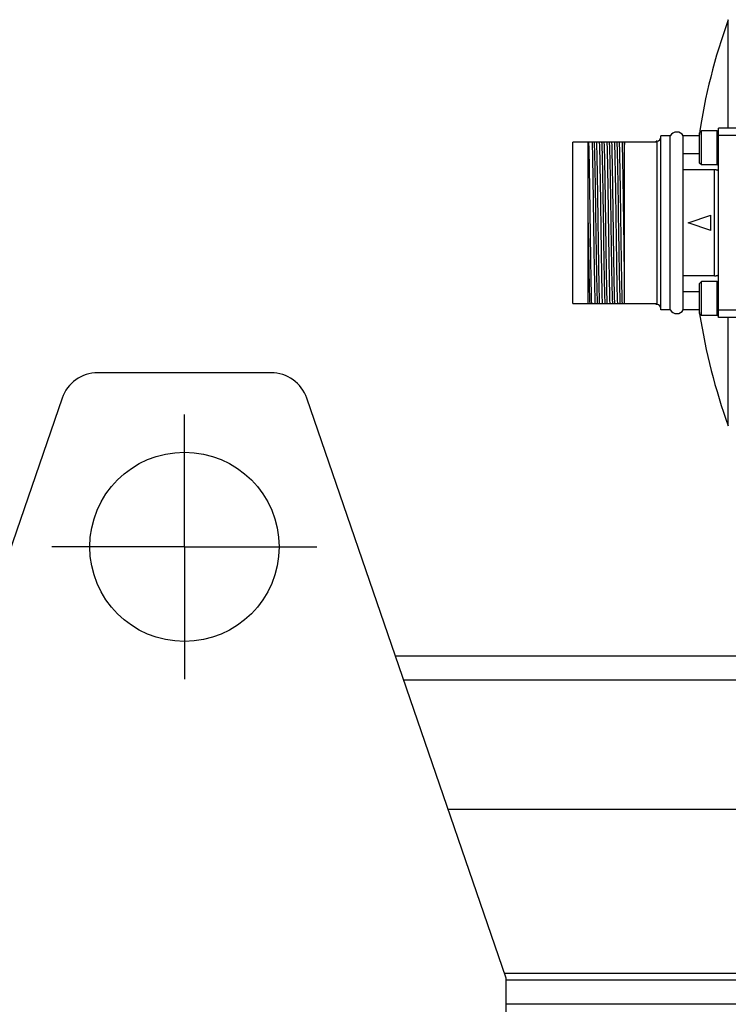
# Model space of a CAD drawing. Header units: millimetres. Extents: x -134 to 420, y 0 to 297.
# Tile 26 of 57: x 168 to 186, y 211 to 237. Entities that reach past the tile are written whole.
import ezdxf

# ---------------------------------------------------------------- set-up
doc = ezdxf.new("R2010")
doc.units = ezdxf.units.MM
doc.header["$LTSCALE"] = 23.1
doc.linetypes.add('CENTER', pattern=[0.6, 0.375, -0.075, 0.075, -0.075])
for name, color, linetype in [('AXIS', 7, 'CONTINUOUS'), ('COMPONENTS', 7, 'CONTINUOUS'), ('CUT', 7, 'CONTINUOUS'), ('PROTRUSION', 7, 'CONTINUOUS')]:
    doc.layers.add(name, color=color, linetype=linetype)

msp = doc.modelspace()

# ---------------------------------------------------------------- linework, layer by layer
at = {"layer": 'AXIS', "color": 2, "linetype": 'CENTER'}
for q in [(171.92961, 226.17317), (168.42961, 222.67317), (171.92961, 219.17317), (175.42961, 222.67317)]:
    msp.add_line((171.92961, 222.67317), q, dxfattribs=at)
at = {"layer": 'COMPONENTS', "color": 9, "linetype": 'CONTINUOUS'}
for p, q in [((186.29119, 233.73505), (186.2912, 236.60312)), ((185.99761, 232.76505), (185.99761, 233.66505)), ((184.40961, 229.07505), (184.40961, 233.39505)), ((185.92961, 229.83453), (185.92961, 232.63557)), ((185.99761, 228.78505), (185.99761, 229.68505)), ((186.2912, 225.86699), (186.29119, 228.73505))]:
    msp.add_line(p, q, dxfattribs=at)
at = {"layer": 'COMPONENTS', "color": 7, "linetype": 'CONTINUOUS'}
for p, q in [((185.57961, 233.66505), (185.52961, 233.61505)), ((185.57961, 232.76505), (185.57961, 233.66505)), ((185.99761, 233.66505), (185.57961, 233.66505)), ((186.02961, 228.73505), (186.02961, 233.73505)), ((186.62961, 233.73505), (186.02961, 233.73505)), ((184.38961, 233.36505), (184.38961, 233.39505)), ((184.40961, 233.39505), (184.38961, 233.39505)), ((184.50961, 228.93505), (184.50961, 233.53505)), ((184.75641, 233.53505), (184.50961, 233.53505)), ((184.75641, 228.93505), (184.75641, 233.53505)), ((185.10282, 233.05948), (185.10282, 233.53505)), ((185.52961, 233.53505), (185.10282, 233.53505)), ((185.52961, 232.81505), (185.52961, 233.61505)), ((186.62961, 233.5394), (186.02961, 233.5394)), ((182.18961, 229.10505), (182.18961, 233.36505)), ((184.38961, 233.36505), (182.18961, 233.36505)), ((182.58961, 229.10505), (182.58961, 233.36505)), ((183.54961, 229.10505), (183.54961, 233.36505)), ((185.09961, 232.63338), (185.09961, 233.06791)), ((185.52961, 233.05948), (185.10282, 233.05948)), ((185.10282, 229.83453), (185.10282, 232.63557)), ((185.92961, 232.63557), (185.10282, 232.63557)), ((185.57961, 232.76505), (185.52961, 232.81505)), ((185.99761, 232.76505), (185.57961, 232.76505)), ((182.91459, 232.41371), (182.91434, 232.42895)), ((182.91752, 232.22886), (182.91459, 232.41371)), ((182.9176, 232.22371), (182.91752, 232.22886)), ((182.92282, 231.87546), (182.9176, 232.22371)), ((182.92569, 231.67544), (182.92282, 231.87546)), ((182.93306, 231.15035), (182.92569, 231.67544)), ((182.78669, 231.43481), (182.79254, 231.0353)), ((182.98669, 231.43481), (182.99254, 231.0353)), ((183.18669, 231.43481), (183.19254, 231.0353)), ((183.38669, 231.43481), (183.39254, 231.0353)), ((185.22961, 231.23505), (185.82961, 231.43505)), ((185.82961, 231.03505), (185.82961, 231.43505)), ((182.58961, 231.23505), (182.59254, 231.0353)), ((185.82961, 231.03505), (185.22961, 231.23505)), ((185.09961, 229.4022), (185.09961, 229.83673)), ((185.92961, 229.83453), (185.10282, 229.83453)), ((185.57961, 229.68505), (185.52961, 229.63505)), ((185.52961, 228.83505), (185.52961, 229.63505)), ((185.57961, 228.78505), (185.57961, 229.68505)), ((185.99761, 229.68505), (185.57961, 229.68505)), ((185.10282, 228.93505), (185.10282, 229.41062)), ((185.52961, 229.41062), (185.10282, 229.41062)), ((182.18961, 229.10505), (184.38961, 229.10505)), ((184.38961, 229.07505), (184.38961, 229.10505)), ((184.40961, 229.07505), (184.38961, 229.07505)), ((184.75641, 228.93505), (184.50961, 228.93505)), ((185.52961, 228.93505), (185.10282, 228.93505)), ((185.57961, 228.78505), (185.52961, 228.83505)), ((185.99761, 228.78505), (185.57961, 228.78505)), ((186.62961, 228.93071), (186.02961, 228.93071)), ((186.62961, 228.73505), (186.02961, 228.73505)), ((174.21593, 227.27317), (169.6433, 227.27317)), ((168.69761, 226.59825), (163.42961, 211.27317)), ((180.42961, 211.27317), (175.16162, 226.59825)), ((180.42961, 208.27317), (180.42961, 211.27317))]:
    msp.add_line(p, q, dxfattribs=at)
msp.add_circle((171.92961, 222.67317), 2.5, dxfattribs=at)
for centre, radius, start, end in [((201.12239, 231.23505), 15.77278, 160.102563, 171.614983), ((185.99761, 233.63305), 0.032, 0, 90), ((184.40961, 233.49505), 0.1, 270, 360), ((184.92961, 233.43505), 0.2, 30, 150), ((185.92961, 233.63505), 0.1, 358.855132, 360), ((184.81782, 232.9559), 0.30323, 19.973654, 21.67712), ((185.06958, 232.68064), 0.056, 302.437854, 306.414103), ((185.99761, 232.79705), 0.032, 270, 360), ((185.06958, 229.78947), 0.056, 53.585897, 57.562146), ((185.99761, 229.65305), 0.032, 0, 90), ((184.81782, 229.5142), 0.30323, 338.32288, 340.026346), ((184.40961, 228.97505), 0.1, 0, 90), ((184.92961, 229.03505), 0.2, 210, 330), ((201.12239, 231.23505), 15.77278, 188.385017, 188.638199), ((201.12239, 231.23505), 15.77278, 188.774879, 199.897437), ((185.99761, 228.81705), 0.032, 270, 360), ((169.6433, 226.27317), 1, 90, 161.029592), ((174.21593, 226.27317), 1, 18.970408, 90)]:
    msp.add_arc(centre, radius, start, end, dxfattribs=at)
for points, knots in [([(182.68574, 229.10505), (182.68134, 229.21755), (182.67458, 229.49654), (182.6635, 230.0924), (182.65175, 230.91558), (182.63861, 231.86676), (182.62736, 232.61205), (182.61725, 233.09636), (182.61205, 233.28621), (182.60896, 233.36505)], [0, 0, 0, 0, 0.07927004, 0.19648396, 0.4196256, 0.6589255, 0.86627554, 0.94444657, 1, 1, 1, 1]), ([(182.69349, 233.36505), (182.69789, 233.25256), (182.70465, 232.97357), (182.71573, 232.3777), (182.72748, 231.55453), (182.74061, 230.60335), (182.75187, 229.85805), (182.76197, 229.37375), (182.76718, 229.18389), (182.77027, 229.10505)], [0, 0, 0, 0, 0.07927013, 0.19648382, 0.41962552, 0.65892563, 0.86627573, 0.94444609, 1, 1, 1, 1]), ([(182.74644, 233.36505), (182.74872, 233.33188), (182.75237, 233.24859), (182.75971, 233.01994), (182.7678, 232.63135), (182.77731, 232.07122), (182.78344, 231.65647), (182.78669, 231.43481)], [0, 0, 0, 0, 0.05166202, 0.12951734, 0.35548686, 0.65555522, 1, 1, 1, 1]), ([(182.80896, 233.36505), (182.81336, 233.25256), (182.82012, 232.97357), (182.8312, 232.37771), (182.84295, 231.55453), (182.85608, 230.60336), (182.86734, 229.85806), (182.87744, 229.37375), (182.88265, 229.18389), (182.88574, 229.10505)], [0, 0, 0, 0, 0.07927041, 0.19648368, 0.41962485, 0.65892385, 0.86627508, 0.94444567, 1, 1, 1, 1]), ([(182.91434, 232.42895), (182.91127, 232.61606), (182.9056, 232.92812), (182.89838, 233.24017), (182.89349, 233.36505)], [0, 0, 0, 0, 0.59958953, 1, 1, 1, 1]), ([(182.94644, 233.36505), (182.94872, 233.33188), (182.95237, 233.24859), (182.95971, 233.01994), (182.9678, 232.63135), (182.97731, 232.07122), (182.98344, 231.65647), (182.98669, 231.43481)], [0, 0, 0, 0, 0.05166202, 0.12951734, 0.35548686, 0.65555522, 1, 1, 1, 1]), ([(183.00896, 233.36505), (183.01336, 233.25256), (183.02012, 232.97357), (183.0312, 232.37771), (183.04295, 231.55453), (183.05608, 230.60336), (183.06734, 229.85806), (183.07744, 229.37375), (183.08265, 229.18389), (183.08574, 229.10505)], [0, 0, 0, 0, 0.0792691, 0.19648408, 0.41962487, 0.65892293, 0.8662759, 0.94444699, 1, 1, 1, 1]), ([(183.17027, 229.10505), (183.16587, 229.21755), (183.15911, 229.49654), (183.14803, 230.0924), (183.13628, 230.91558), (183.12314, 231.86675), (183.11189, 232.61205), (183.10178, 233.09636), (183.09658, 233.28621), (183.09349, 233.36505)], [0, 0, 0, 0, 0.07927001, 0.19648355, 0.41962423, 0.65892392, 0.86627634, 0.94444689, 1, 1, 1, 1]), ([(183.14644, 233.36505), (183.14872, 233.33188), (183.15237, 233.24859), (183.15971, 233.01994), (183.1678, 232.63135), (183.17731, 232.07122), (183.18344, 231.65647), (183.18669, 231.43481)], [0, 0, 0, 0, 0.05166202, 0.12951734, 0.35548686, 0.65555522, 1, 1, 1, 1]), ([(183.20896, 233.36505), (183.21336, 233.25256), (183.22012, 232.97357), (183.2312, 232.3777), (183.24295, 231.55452), (183.25608, 230.60335), (183.26734, 229.85805), (183.27744, 229.37375), (183.28265, 229.18389), (183.28574, 229.10505)], [0, 0, 0, 0, 0.07926953, 0.19648402, 0.4196264, 0.65892682, 0.86627577, 0.94444651, 1, 1, 1, 1]), ([(183.37027, 229.10505), (183.36587, 229.21755), (183.35911, 229.49654), (183.34803, 230.0924), (183.33628, 230.91559), (183.32314, 231.86676), (183.31189, 232.61206), (183.30178, 233.09636), (183.29658, 233.28621), (183.29349, 233.36505)], [0, 0, 0, 0, 0.07926945, 0.19648427, 0.41962669, 0.65892735, 0.86627602, 0.94444671, 1, 1, 1, 1]), ([(183.34644, 233.36505), (183.34872, 233.33188), (183.35237, 233.24859), (183.35971, 233.01994), (183.3678, 232.63135), (183.37731, 232.07122), (183.38344, 231.65647), (183.38669, 231.43481)], [0, 0, 0, 0, 0.05166202, 0.12951734, 0.35548686, 0.65555522, 1, 1, 1, 1]), ([(183.40896, 233.36505), (183.41336, 233.25256), (183.42012, 232.97357), (183.4312, 232.37771), (183.44295, 231.55453), (183.45608, 230.60336), (183.46734, 229.85806), (183.47744, 229.37375), (183.48265, 229.18389), (183.48574, 229.10505)], [0, 0, 0, 0, 0.07926978, 0.19648332, 0.41962367, 0.65892357, 0.86627631, 0.94444696, 1, 1, 1, 1]), ([(183.54961, 230.02944), (183.54446, 230.34307), (183.53528, 230.98722), (183.52245, 231.91556), (183.51142, 232.63737), (183.50156, 233.10509), (183.49648, 233.28863), (183.49349, 233.36505)], [0, 0, 0, 0, 0.28206862, 0.5793082, 0.8348967, 0.93122378, 1, 1, 1, 1]), ([(183.54644, 233.36505), (183.54672, 233.36098), (183.54794, 233.34209), (183.54891, 233.32319), (183.54961, 233.30836)], [0, 0, 0, 0, 0.21554054, 1, 1, 1, 1]), ([(186.02961, 232.61528), (186.02961, 232.61597), (186.0263, 232.61669), (186.02232, 232.61887), (186.01387, 232.6214), (186.0032, 232.62477), (185.98921, 232.62841), (185.96463, 232.63361), (185.94419, 232.63557), (185.92961, 232.63557)], [0, 0, 0, 0, 0.01997412, 0.07204521, 0.15415842, 0.26496494, 0.40449825, 0.57418813, 1, 1, 1, 1]), ([(182.97027, 229.10505), (182.96604, 229.21321), (182.95946, 229.48065), (182.9507, 229.94484), (182.94193, 230.51842), (182.9361, 230.93276), (182.93306, 231.15035)], [0, 0, 0, 0, 0.15874056, 0.39229342, 0.68086833, 1, 1, 1, 1]), ([(182.59254, 231.0353), (182.59579, 230.81363), (182.60191, 230.39888), (182.61143, 229.83874), (182.61952, 229.45017), (182.62686, 229.22151), (182.63051, 229.13822), (182.63278, 229.10505)], [0, 0, 0, 0, 0.34445826, 0.64452105, 0.87048535, 0.94833895, 1, 1, 1, 1]), ([(182.79254, 231.0353), (182.79579, 230.81364), (182.80191, 230.39889), (182.81143, 229.83875), (182.81952, 229.45017), (182.82686, 229.22151), (182.83051, 229.13822), (182.83278, 229.10505)], [0, 0, 0, 0, 0.34444478, 0.64451314, 0.87048266, 0.94833798, 1, 1, 1, 1]), ([(182.99254, 231.0353), (182.99579, 230.81364), (183.00191, 230.39889), (183.01143, 229.83875), (183.01952, 229.45017), (183.02686, 229.22151), (183.03051, 229.13822), (183.03278, 229.10505)], [0, 0, 0, 0, 0.34444478, 0.64451314, 0.87048266, 0.94833798, 1, 1, 1, 1]), ([(183.19254, 231.0353), (183.19579, 230.81364), (183.20191, 230.39889), (183.21143, 229.83875), (183.21952, 229.45017), (183.22686, 229.22151), (183.23051, 229.13822), (183.23278, 229.10505)], [0, 0, 0, 0, 0.34444478, 0.64451314, 0.87048266, 0.94833798, 1, 1, 1, 1]), ([(183.39254, 231.0353), (183.39579, 230.81364), (183.40191, 230.39889), (183.41143, 229.83875), (183.41952, 229.45017), (183.42686, 229.22151), (183.43051, 229.13822), (183.43278, 229.10505)], [0, 0, 0, 0, 0.34444478, 0.64451314, 0.87048266, 0.94833798, 1, 1, 1, 1]), ([(185.92961, 229.83453), (185.94419, 229.83453), (185.96463, 229.83649), (185.98921, 229.8417), (186.0032, 229.84534), (186.01387, 229.84871), (186.02232, 229.85124), (186.0263, 229.85342), (186.02961, 229.85414), (186.02961, 229.85482)], [0, 0, 0, 0, 0.42581153, 0.59550145, 0.73503481, 0.84584143, 0.92795472, 0.98002586, 1, 1, 1, 1])]:
    msp.add_open_spline(points, degree=3, knots=knots, dxfattribs=at)
at = {"layer": 'CUT', "color": 7, "linetype": 'CONTINUOUS'}
for p, q in [((177.50022, 219.79505), (218.62961, 219.79505)), ((177.7177, 219.16237), (218.62961, 219.16237)), ((180.42961, 211.22774), (218.62961, 211.22774)), ((180.42961, 210.59505), (218.62961, 210.59505))]:
    msp.add_line(p, q, dxfattribs=at)
at = {"layer": 'PROTRUSION', "color": 7, "linetype": 'CONTINUOUS'}
for p, q in [((178.89318, 215.74279), (218.62961, 215.74279)), ((180.38451, 211.40438), (218.62961, 211.40438))]:
    msp.add_line(p, q, dxfattribs=at)

doc.saveas('drawing.dxf')
